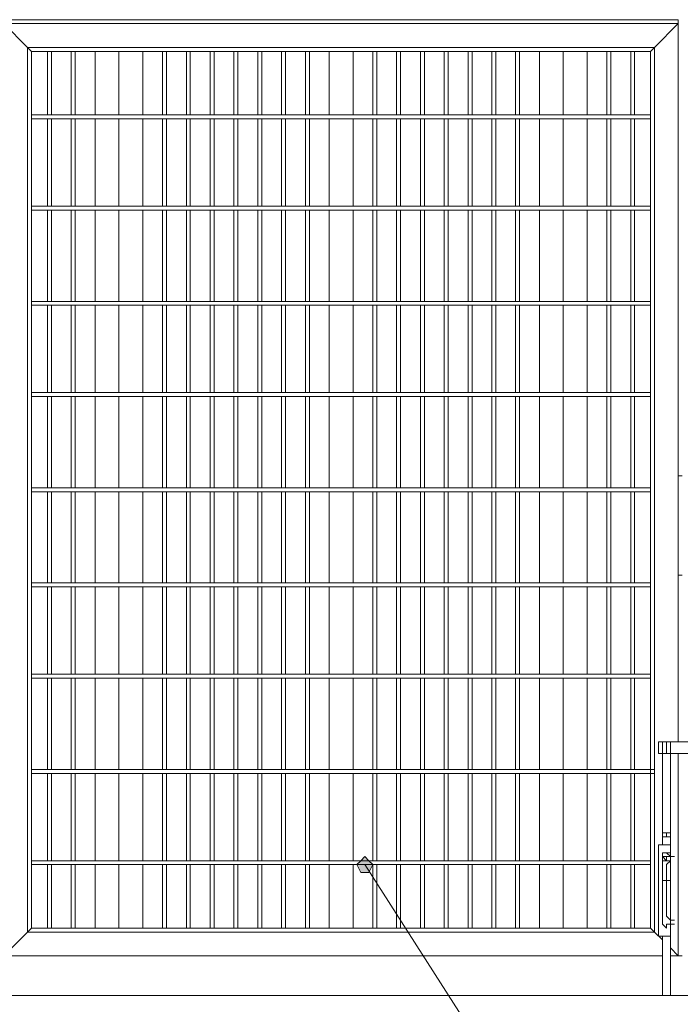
# Model space of a CAD drawing. Header units: millimetres. Extents: x 74583 to 75292, y 11361 to 11727.
# Tile 24 of 85: x 74954 to 74961, y 11694 to 11705. Entities that reach past the tile are written whole.
import ezdxf

# ---------------------------------------------------------------- set-up
doc = ezdxf.new("R2010")
doc.units = ezdxf.units.MM
doc.layers.add('C00-00-00', color=7, linetype='Continuous')

msp = doc.modelspace()

# ---------------------------------------------------------------- hatches: boundary and pattern name
at = {"layer": 'C00-00-00'}
h = msp.add_hatch(color=256, dxfattribs=at)
h.dxf.hatch_style = 2
h.paths.add_polyline_path([(74957.617, 11695.547), (74957.659, 11695.589), (74957.702, 11695.632), (74957.744, 11695.589), (74957.786, 11695.547), (74957.744, 11695.462), (74957.702, 11695.462), (74957.659, 11695.462)])

# ---------------------------------------------------------------- linework, layer by layer
at = {"layer": 'C00-00-00', "lineweight": 0}
for points in [[(74953.849, 11704.564), (74961.046, 11704.564)], [(74953.849, 11704.522), (74961.046, 11704.522)], [(74953.849, 11704.522), (74954.103, 11704.268)], [(74954.103, 11704.268), (74953.849, 11704.522)], [(74960.792, 11704.268), (74961.046, 11704.522)], [(74960.792, 11704.268), (74961.046, 11704.522)], [(74961.046, 11704.522), (74961.046, 11704.564)], [(74961.046, 11704.564), (74961.046, 11699.696)], [(74961.046, 11704.522), (74961.046, 11704.564)], [(74961.046, 11704.522), (74961.046, 11696.859)], [(74954.103, 11704.268), (74960.792, 11704.268)], [(74954.103, 11704.268), (74954.146, 11704.225)], [(74954.103, 11694.827), (74954.103, 11704.268)], [(74954.146, 11704.225), (74954.103, 11704.268)], [(74954.146, 11704.225), (74957.363, 11704.225)], [(74954.146, 11694.87), (74954.146, 11704.225)], [(74954.315, 11704.225), (74954.315, 11703.548)], [(74954.357, 11703.548), (74954.357, 11704.225)], [(74954.569, 11704.225), (74954.569, 11703.548)], [(74954.611, 11703.548), (74954.611, 11704.225)], [(74954.823, 11704.225), (74954.823, 11703.548)], [(74954.823, 11703.548), (74954.823, 11704.225)], [(74955.077, 11704.225), (74955.077, 11703.548)], [(74955.077, 11703.548), (74955.077, 11704.225)], [(74955.331, 11704.225), (74955.331, 11703.548)], [(74955.331, 11703.548), (74955.331, 11704.225)], [(74955.543, 11704.225), (74955.543, 11703.548)], [(74955.585, 11703.548), (74955.585, 11704.225)], [(74955.797, 11704.225), (74955.797, 11703.548)], [(74955.839, 11703.548), (74955.839, 11704.225)], [(74956.051, 11704.225), (74956.051, 11703.548)], [(74956.093, 11703.548), (74956.093, 11704.225)], [(74956.305, 11704.225), (74956.305, 11703.548)], [(74956.347, 11703.548), (74956.347, 11704.225)], [(74956.559, 11704.225), (74956.559, 11703.548)], [(74956.601, 11703.548), (74956.601, 11704.225)], [(74956.813, 11704.225), (74956.813, 11703.548)], [(74956.855, 11703.548), (74956.855, 11704.225)], [(74957.067, 11704.225), (74957.067, 11703.548)], [(74957.109, 11703.548), (74957.109, 11704.225)], [(74957.321, 11704.225), (74957.321, 11703.548)], [(74957.321, 11703.548), (74957.321, 11704.225)], [(74957.363, 11704.225), (74957.532, 11704.225)], [(74957.363, 11704.225), (74957.405, 11704.225)], [(74957.532, 11704.225), (74960.75, 11704.225)], [(74957.532, 11704.225), (74957.575, 11704.225)], [(74957.575, 11704.225), (74957.575, 11703.548)], [(74957.575, 11703.548), (74957.575, 11704.225)], [(74957.786, 11704.225), (74957.786, 11703.548)], [(74957.829, 11703.548), (74957.829, 11704.225)], [(74958.04, 11704.225), (74958.04, 11703.548)], [(74958.083, 11703.548), (74958.083, 11704.225)], [(74958.294, 11704.225), (74958.294, 11703.548)], [(74958.337, 11703.548), (74958.337, 11704.225)], [(74958.548, 11704.225), (74958.548, 11703.548)], [(74958.591, 11703.548), (74958.591, 11704.225)], [(74958.802, 11704.225), (74958.802, 11703.548)], [(74958.845, 11703.548), (74958.845, 11704.225)], [(74959.056, 11704.225), (74959.056, 11703.548)], [(74959.099, 11703.548), (74959.099, 11704.225)], [(74959.31, 11704.225), (74959.31, 11703.548)], [(74959.353, 11703.548), (74959.353, 11704.225)], [(74959.564, 11704.225), (74959.564, 11703.548)], [(74959.564, 11703.548), (74959.564, 11704.225)], [(74959.818, 11704.225), (74959.818, 11703.548)], [(74959.818, 11703.548), (74959.818, 11704.225)], [(74960.072, 11704.225), (74960.072, 11703.548)], [(74960.072, 11703.548), (74960.072, 11704.225)], [(74960.284, 11704.225), (74960.284, 11703.548)], [(74960.326, 11703.548), (74960.326, 11704.225)], [(74960.538, 11704.225), (74960.538, 11703.548)], [(74960.58, 11703.548), (74960.58, 11704.225)], [(74960.75, 11704.225), (74960.792, 11704.268)], [(74960.75, 11704.225), (74960.792, 11704.268)], [(74960.75, 11704.225), (74960.75, 11694.87)], [(74960.792, 11704.268), (74960.792, 11694.827)], [(74960.75, 11703.548), (74954.146, 11703.548)], [(74954.146, 11703.506), (74960.75, 11703.506)], [(74954.315, 11703.506), (74954.315, 11702.574)], [(74954.357, 11702.574), (74954.357, 11703.506)], [(74954.569, 11703.506), (74954.569, 11702.574)], [(74954.611, 11702.574), (74954.611, 11703.506)], [(74954.823, 11703.506), (74954.823, 11702.574)], [(74954.823, 11702.574), (74954.823, 11703.506)], [(74955.077, 11703.506), (74955.077, 11702.574)], [(74955.077, 11702.574), (74955.077, 11703.506)], [(74955.331, 11703.506), (74955.331, 11702.574)], [(74955.331, 11702.574), (74955.331, 11703.506)], [(74955.543, 11703.506), (74955.543, 11702.574)], [(74955.585, 11702.574), (74955.585, 11703.506)], [(74955.797, 11703.506), (74955.797, 11702.574)], [(74955.839, 11702.574), (74955.839, 11703.506)], [(74956.051, 11703.506), (74956.051, 11702.574)], [(74956.093, 11702.574), (74956.093, 11703.506)], [(74956.305, 11703.506), (74956.305, 11702.574)], [(74956.347, 11702.574), (74956.347, 11703.506)], [(74956.559, 11703.506), (74956.559, 11702.574)], [(74956.601, 11702.574), (74956.601, 11703.506)], [(74956.813, 11703.506), (74956.813, 11702.574)], [(74956.855, 11702.574), (74956.855, 11703.506)], [(74957.067, 11703.506), (74957.067, 11702.574)], [(74957.109, 11702.574), (74957.109, 11703.506)], [(74957.321, 11703.506), (74957.321, 11702.574)], [(74957.321, 11702.574), (74957.321, 11703.506)], [(74957.575, 11703.506), (74957.575, 11702.574)], [(74957.575, 11702.574), (74957.575, 11703.506)], [(74957.786, 11703.506), (74957.786, 11702.574)], [(74957.829, 11702.574), (74957.829, 11703.506)], [(74958.04, 11703.506), (74958.04, 11702.574)], [(74958.083, 11702.574), (74958.083, 11703.506)], [(74958.294, 11703.506), (74958.294, 11702.574)], [(74958.337, 11702.574), (74958.337, 11703.506)], [(74958.548, 11703.506), (74958.548, 11702.574)], [(74958.591, 11702.574), (74958.591, 11703.506)], [(74958.802, 11703.506), (74958.802, 11702.574)], [(74958.845, 11702.574), (74958.845, 11703.506)], [(74959.056, 11703.506), (74959.056, 11702.574)], [(74959.099, 11702.574), (74959.099, 11703.506)], [(74959.31, 11703.506), (74959.31, 11702.574)], [(74959.353, 11702.574), (74959.353, 11703.506)], [(74959.564, 11703.506), (74959.564, 11702.574)], [(74959.564, 11702.574), (74959.564, 11703.506)], [(74959.818, 11703.506), (74959.818, 11702.574)], [(74959.818, 11702.574), (74959.818, 11703.506)], [(74960.072, 11703.506), (74960.072, 11702.574)], [(74960.072, 11702.574), (74960.072, 11703.506)], [(74960.284, 11703.506), (74960.284, 11702.574)], [(74960.326, 11702.574), (74960.326, 11703.506)], [(74960.538, 11703.506), (74960.538, 11702.574)], [(74960.58, 11702.574), (74960.58, 11703.506)], [(74960.75, 11702.574), (74954.146, 11702.574)], [(74954.146, 11702.532), (74960.75, 11702.532)], [(74954.315, 11702.532), (74954.315, 11701.558)], [(74954.357, 11701.558), (74954.357, 11702.532)], [(74954.569, 11702.532), (74954.569, 11701.558)], [(74954.611, 11701.558), (74954.611, 11702.532)], [(74954.823, 11702.532), (74954.823, 11701.558)], [(74954.823, 11701.558), (74954.823, 11702.532)], [(74955.077, 11702.532), (74955.077, 11701.558)], [(74955.077, 11701.558), (74955.077, 11702.532)], [(74955.331, 11702.532), (74955.331, 11701.558)], [(74955.331, 11701.558), (74955.331, 11702.532)], [(74955.543, 11702.532), (74955.543, 11701.558)], [(74955.585, 11701.558), (74955.585, 11702.532)], [(74955.797, 11702.532), (74955.797, 11701.558)], [(74955.839, 11701.558), (74955.839, 11702.532)], [(74956.051, 11702.532), (74956.051, 11701.558)], [(74956.093, 11701.558), (74956.093, 11702.532)], [(74956.305, 11702.532), (74956.305, 11701.558)], [(74956.347, 11701.558), (74956.347, 11702.532)], [(74956.559, 11702.532), (74956.559, 11701.558)], [(74956.601, 11701.558), (74956.601, 11702.532)], [(74956.813, 11702.532), (74956.813, 11701.558)], [(74956.855, 11701.558), (74956.855, 11702.532)], [(74957.067, 11702.532), (74957.067, 11701.558)], [(74957.109, 11701.558), (74957.109, 11702.532)], [(74957.321, 11702.532), (74957.321, 11701.558)], [(74957.321, 11701.558), (74957.321, 11702.532)], [(74957.575, 11702.532), (74957.575, 11701.558)], [(74957.575, 11701.558), (74957.575, 11702.532)], [(74957.786, 11702.532), (74957.786, 11701.558)], [(74957.829, 11701.558), (74957.829, 11702.532)], [(74958.04, 11702.532), (74958.04, 11701.558)], [(74958.083, 11701.558), (74958.083, 11702.532)], [(74958.294, 11702.532), (74958.294, 11701.558)], [(74958.337, 11701.558), (74958.337, 11702.532)], [(74958.548, 11702.532), (74958.548, 11701.558)], [(74958.591, 11701.558), (74958.591, 11702.532)], [(74958.802, 11702.532), (74958.802, 11701.558)], [(74958.845, 11701.558), (74958.845, 11702.532)], [(74959.056, 11702.532), (74959.056, 11701.558)], [(74959.099, 11701.558), (74959.099, 11702.532)], [(74959.31, 11702.532), (74959.31, 11701.558)], [(74959.353, 11701.558), (74959.353, 11702.532)], [(74959.564, 11702.532), (74959.564, 11701.558)], [(74959.564, 11701.558), (74959.564, 11702.532)], [(74959.818, 11702.532), (74959.818, 11701.558)], [(74959.818, 11701.558), (74959.818, 11702.532)], [(74960.072, 11702.532), (74960.072, 11701.558)], [(74960.072, 11701.558), (74960.072, 11702.532)], [(74960.284, 11702.532), (74960.284, 11701.558)], [(74960.326, 11701.558), (74960.326, 11702.532)], [(74960.538, 11702.532), (74960.538, 11701.558)], [(74960.58, 11701.558), (74960.58, 11702.532)], [(74960.75, 11701.558), (74954.146, 11701.558)], [(74954.146, 11701.516), (74960.75, 11701.516)], [(74954.315, 11701.516), (74954.315, 11700.585)], [(74954.357, 11700.585), (74954.357, 11701.516)], [(74954.569, 11701.516), (74954.569, 11700.585)], [(74954.611, 11700.585), (74954.611, 11701.516)], [(74954.823, 11701.516), (74954.823, 11700.585)], [(74954.823, 11700.585), (74954.823, 11701.516)], [(74955.077, 11701.516), (74955.077, 11700.585)], [(74955.077, 11700.585), (74955.077, 11701.516)], [(74955.331, 11701.516), (74955.331, 11700.585)], [(74955.331, 11700.585), (74955.331, 11701.516)], [(74955.543, 11701.516), (74955.543, 11700.585)], [(74955.585, 11700.585), (74955.585, 11701.516)], [(74955.797, 11701.516), (74955.797, 11700.585)], [(74955.839, 11700.585), (74955.839, 11701.516)], [(74956.051, 11701.516), (74956.051, 11700.585)], [(74956.093, 11700.585), (74956.093, 11701.516)], [(74956.305, 11701.516), (74956.305, 11700.585)], [(74956.347, 11700.585), (74956.347, 11701.516)], [(74956.559, 11701.516), (74956.559, 11700.585)], [(74956.601, 11700.585), (74956.601, 11701.516)], [(74956.813, 11701.516), (74956.813, 11700.585)], [(74956.855, 11700.585), (74956.855, 11701.516)], [(74957.067, 11701.516), (74957.067, 11700.585)], [(74957.109, 11700.585), (74957.109, 11701.516)], [(74957.321, 11701.516), (74957.321, 11700.585)], [(74957.321, 11700.585), (74957.321, 11701.516)], [(74957.575, 11701.516), (74957.575, 11700.585)], [(74957.575, 11700.585), (74957.575, 11701.516)], [(74957.786, 11701.516), (74957.786, 11700.585)], [(74957.829, 11700.585), (74957.829, 11701.516)], [(74958.04, 11701.516), (74958.04, 11700.585)], [(74958.083, 11700.585), (74958.083, 11701.516)], [(74958.294, 11701.516), (74958.294, 11700.585)], [(74958.337, 11700.585), (74958.337, 11701.516)], [(74958.548, 11701.516), (74958.548, 11700.585)], [(74958.591, 11700.585), (74958.591, 11701.516)], [(74958.802, 11701.516), (74958.802, 11700.585)], [(74958.845, 11700.585), (74958.845, 11701.516)], [(74959.056, 11701.516), (74959.056, 11700.585)], [(74959.099, 11700.585), (74959.099, 11701.516)], [(74959.31, 11701.516), (74959.31, 11700.585)], [(74959.353, 11700.585), (74959.353, 11701.516)], [(74959.564, 11701.516), (74959.564, 11700.585)], [(74959.564, 11700.585), (74959.564, 11701.516)], [(74959.818, 11701.516), (74959.818, 11700.585)], [(74959.818, 11700.585), (74959.818, 11701.516)], [(74960.072, 11701.516), (74960.072, 11700.585)], [(74960.072, 11700.585), (74960.072, 11701.516)], [(74960.284, 11701.516), (74960.284, 11700.585)], [(74960.326, 11700.585), (74960.326, 11701.516)], [(74960.538, 11701.516), (74960.538, 11700.585)], [(74960.58, 11700.585), (74960.58, 11701.516)], [(74960.75, 11700.585), (74954.146, 11700.585)], [(74954.146, 11700.542), (74960.75, 11700.542)], [(74954.315, 11700.542), (74954.315, 11699.569)], [(74954.357, 11699.569), (74954.357, 11700.542)], [(74954.569, 11700.542), (74954.569, 11699.569)], [(74954.611, 11699.569), (74954.611, 11700.542)], [(74954.823, 11700.542), (74954.823, 11699.569)], [(74954.823, 11699.569), (74954.823, 11700.542)], [(74955.077, 11700.542), (74955.077, 11699.569)], [(74955.077, 11699.569), (74955.077, 11700.542)], [(74955.331, 11700.542), (74955.331, 11699.569)], [(74955.331, 11699.569), (74955.331, 11700.542)], [(74955.543, 11700.542), (74955.543, 11699.569)], [(74955.585, 11699.569), (74955.585, 11700.542)], [(74955.797, 11700.542), (74955.797, 11699.569)], [(74955.839, 11699.569), (74955.839, 11700.542)], [(74956.051, 11700.542), (74956.051, 11699.569)], [(74956.093, 11699.569), (74956.093, 11700.542)], [(74956.305, 11700.542), (74956.305, 11699.569)], [(74956.347, 11699.569), (74956.347, 11700.542)], [(74956.559, 11700.542), (74956.559, 11699.569)], [(74956.601, 11699.569), (74956.601, 11700.542)], [(74956.813, 11700.542), (74956.813, 11699.569)], [(74956.855, 11699.569), (74956.855, 11700.542)], [(74957.067, 11700.542), (74957.067, 11699.569)], [(74957.109, 11699.569), (74957.109, 11700.542)], [(74957.321, 11700.542), (74957.321, 11699.569)], [(74957.321, 11699.569), (74957.321, 11700.542)], [(74957.575, 11700.542), (74957.575, 11699.569)], [(74957.575, 11699.569), (74957.575, 11700.542)], [(74957.786, 11700.542), (74957.786, 11699.569)], [(74957.829, 11699.569), (74957.829, 11700.542)], [(74958.04, 11700.542), (74958.04, 11699.569)], [(74958.083, 11699.569), (74958.083, 11700.542)], [(74958.294, 11700.542), (74958.294, 11699.569)], [(74958.337, 11699.569), (74958.337, 11700.542)], [(74958.548, 11700.542), (74958.548, 11699.569)], [(74958.591, 11699.569), (74958.591, 11700.542)], [(74958.802, 11700.542), (74958.802, 11699.569)], [(74958.845, 11699.569), (74958.845, 11700.542)], [(74959.056, 11700.542), (74959.056, 11699.569)], [(74959.099, 11699.569), (74959.099, 11700.542)], [(74959.31, 11700.542), (74959.31, 11699.569)], [(74959.353, 11699.569), (74959.353, 11700.542)], [(74959.564, 11700.542), (74959.564, 11699.569)], [(74959.564, 11699.569), (74959.564, 11700.542)], [(74959.818, 11700.542), (74959.818, 11699.569)], [(74959.818, 11699.569), (74959.818, 11700.542)], [(74960.072, 11700.542), (74960.072, 11699.569)], [(74960.072, 11699.569), (74960.072, 11700.542)], [(74960.284, 11700.542), (74960.284, 11699.569)], [(74960.326, 11699.569), (74960.326, 11700.542)], [(74960.538, 11700.542), (74960.538, 11699.569)], [(74960.58, 11699.569), (74960.58, 11700.542)], [(74961.046, 11698.637), (74961.046, 11699.696)], [(74961.046, 11699.696), (74961.088, 11699.696)], [(74960.75, 11699.569), (74954.146, 11699.569)], [(74954.146, 11699.526), (74960.75, 11699.526)], [(74954.315, 11699.526), (74954.315, 11698.553)], [(74954.357, 11698.553), (74954.357, 11699.526)], [(74954.569, 11699.526), (74954.569, 11698.553)], [(74954.611, 11698.553), (74954.611, 11699.526)], [(74954.823, 11699.526), (74954.823, 11698.553)], [(74954.823, 11698.553), (74954.823, 11699.526)], [(74955.077, 11699.526), (74955.077, 11698.553)], [(74955.077, 11698.553), (74955.077, 11699.526)], [(74955.331, 11699.526), (74955.331, 11698.553)], [(74955.331, 11698.553), (74955.331, 11699.526)], [(74955.543, 11699.526), (74955.543, 11698.553)], [(74955.585, 11698.553), (74955.585, 11699.526)], [(74955.797, 11699.526), (74955.797, 11698.553)], [(74955.839, 11698.553), (74955.839, 11699.526)], [(74956.051, 11699.526), (74956.051, 11698.553)], [(74956.093, 11698.553), (74956.093, 11699.526)], [(74956.305, 11699.526), (74956.305, 11698.553)], [(74956.347, 11698.553), (74956.347, 11699.526)], [(74956.559, 11699.526), (74956.559, 11698.553)], [(74956.601, 11698.553), (74956.601, 11699.526)], [(74956.813, 11699.526), (74956.813, 11698.553)], [(74956.855, 11698.553), (74956.855, 11699.526)], [(74957.067, 11699.526), (74957.067, 11698.553)], [(74957.109, 11698.553), (74957.109, 11699.526)], [(74957.321, 11699.526), (74957.321, 11698.553)], [(74957.321, 11698.553), (74957.321, 11699.526)], [(74957.575, 11699.526), (74957.575, 11698.553)], [(74957.575, 11698.553), (74957.575, 11699.526)], [(74957.786, 11699.526), (74957.786, 11698.553)], [(74957.829, 11698.553), (74957.829, 11699.526)], [(74958.04, 11699.526), (74958.04, 11698.553)], [(74958.083, 11698.553), (74958.083, 11699.526)], [(74958.294, 11699.526), (74958.294, 11698.553)], [(74958.337, 11698.553), (74958.337, 11699.526)], [(74958.548, 11699.526), (74958.548, 11698.553)], [(74958.591, 11698.553), (74958.591, 11699.526)], [(74958.802, 11699.526), (74958.802, 11698.553)], [(74958.845, 11698.553), (74958.845, 11699.526)], [(74959.056, 11699.526), (74959.056, 11698.553)], [(74959.099, 11698.553), (74959.099, 11699.526)], [(74959.31, 11699.526), (74959.31, 11698.553)], [(74959.353, 11698.553), (74959.353, 11699.526)], [(74959.564, 11699.526), (74959.564, 11698.553)], [(74959.564, 11698.553), (74959.564, 11699.526)], [(74959.818, 11699.526), (74959.818, 11698.553)], [(74959.818, 11698.553), (74959.818, 11699.526)], [(74960.072, 11699.526), (74960.072, 11698.553)], [(74960.072, 11698.553), (74960.072, 11699.526)], [(74960.284, 11699.526), (74960.284, 11698.553)], [(74960.326, 11698.553), (74960.326, 11699.526)], [(74960.538, 11699.526), (74960.538, 11698.553)], [(74960.58, 11698.553), (74960.58, 11699.526)], [(74961.088, 11698.637), (74961.046, 11698.637)], [(74961.046, 11698.637), (74961.046, 11696.859)], [(74960.75, 11698.553), (74954.146, 11698.553)], [(74954.146, 11698.51), (74960.75, 11698.51)], [(74954.315, 11698.51), (74954.315, 11697.579)], [(74954.357, 11697.579), (74954.357, 11698.51)], [(74954.569, 11698.51), (74954.569, 11697.579)], [(74954.611, 11697.579), (74954.611, 11698.51)], [(74954.823, 11698.51), (74954.823, 11697.579)], [(74954.823, 11697.579), (74954.823, 11698.51)], [(74955.077, 11698.51), (74955.077, 11697.579)], [(74955.077, 11697.579), (74955.077, 11698.51)], [(74955.331, 11698.51), (74955.331, 11697.579)], [(74955.331, 11697.579), (74955.331, 11698.51)], [(74955.543, 11698.51), (74955.543, 11697.579)], [(74955.585, 11697.579), (74955.585, 11698.51)], [(74955.797, 11698.51), (74955.797, 11697.579)], [(74955.839, 11697.579), (74955.839, 11698.51)], [(74956.051, 11698.51), (74956.051, 11697.579)], [(74956.093, 11697.579), (74956.093, 11698.51)], [(74956.305, 11698.51), (74956.305, 11697.579)], [(74956.347, 11697.579), (74956.347, 11698.51)], [(74956.559, 11698.51), (74956.559, 11697.579)], [(74956.601, 11697.579), (74956.601, 11698.51)], [(74956.813, 11698.51), (74956.813, 11697.579)], [(74956.855, 11697.579), (74956.855, 11698.51)], [(74957.067, 11698.51), (74957.067, 11697.579)], [(74957.109, 11697.579), (74957.109, 11698.51)], [(74957.321, 11698.51), (74957.321, 11697.579)], [(74957.321, 11697.579), (74957.321, 11698.51)], [(74957.575, 11698.51), (74957.575, 11697.579)], [(74957.575, 11697.579), (74957.575, 11698.51)], [(74957.786, 11698.51), (74957.786, 11697.579)], [(74957.829, 11697.579), (74957.829, 11698.51)], [(74958.04, 11698.51), (74958.04, 11697.579)], [(74958.083, 11697.579), (74958.083, 11698.51)], [(74958.294, 11698.51), (74958.294, 11697.579)], [(74958.337, 11697.579), (74958.337, 11698.51)], [(74958.548, 11698.51), (74958.548, 11697.579)], [(74958.591, 11697.579), (74958.591, 11698.51)], [(74958.802, 11698.51), (74958.802, 11697.579)], [(74958.845, 11697.579), (74958.845, 11698.51)], [(74959.056, 11698.51), (74959.056, 11697.579)], [(74959.099, 11697.579), (74959.099, 11698.51)], [(74959.31, 11698.51), (74959.31, 11697.579)], [(74959.353, 11697.579), (74959.353, 11698.51)], [(74959.564, 11698.51), (74959.564, 11697.579)], [(74959.564, 11697.579), (74959.564, 11698.51)], [(74959.818, 11698.51), (74959.818, 11697.579)], [(74959.818, 11697.579), (74959.818, 11698.51)], [(74960.072, 11698.51), (74960.072, 11697.579)], [(74960.072, 11697.579), (74960.072, 11698.51)], [(74960.284, 11698.51), (74960.284, 11697.579)], [(74960.326, 11697.579), (74960.326, 11698.51)], [(74960.538, 11698.51), (74960.538, 11697.579)], [(74960.58, 11697.579), (74960.58, 11698.51)], [(74960.75, 11697.579), (74954.146, 11697.579)], [(74954.146, 11697.537), (74960.75, 11697.537)], [(74954.315, 11697.537), (74954.315, 11696.563)], [(74954.357, 11696.563), (74954.357, 11697.537)], [(74954.569, 11697.537), (74954.569, 11696.563)], [(74954.611, 11696.563), (74954.611, 11697.537)], [(74954.823, 11697.537), (74954.823, 11696.563)], [(74954.823, 11696.563), (74954.823, 11697.537)], [(74955.077, 11697.537), (74955.077, 11696.563)], [(74955.077, 11696.563), (74955.077, 11697.537)], [(74955.331, 11697.537), (74955.331, 11696.563)], [(74955.331, 11696.563), (74955.331, 11697.537)], [(74955.543, 11697.537), (74955.543, 11696.563)], [(74955.585, 11696.563), (74955.585, 11697.537)], [(74955.797, 11697.537), (74955.797, 11696.563)], [(74955.839, 11696.563), (74955.839, 11697.537)], [(74956.051, 11697.537), (74956.051, 11696.563)], [(74956.093, 11696.563), (74956.093, 11697.537)], [(74956.305, 11697.537), (74956.305, 11696.563)], [(74956.347, 11696.563), (74956.347, 11697.537)], [(74956.559, 11697.537), (74956.559, 11696.563)], [(74956.601, 11696.563), (74956.601, 11697.537)], [(74956.813, 11697.537), (74956.813, 11696.563)], [(74956.855, 11696.563), (74956.855, 11697.537)], [(74957.067, 11697.537), (74957.067, 11696.563)], [(74957.109, 11696.563), (74957.109, 11697.537)], [(74957.321, 11697.537), (74957.321, 11696.563)], [(74957.321, 11696.563), (74957.321, 11697.537)], [(74957.575, 11697.537), (74957.575, 11696.563)], [(74957.575, 11696.563), (74957.575, 11697.537)], [(74957.786, 11697.537), (74957.786, 11696.563)], [(74957.829, 11696.563), (74957.829, 11697.537)], [(74958.04, 11697.537), (74958.04, 11696.563)], [(74958.083, 11696.563), (74958.083, 11697.537)], [(74958.294, 11697.537), (74958.294, 11696.563)], [(74958.337, 11696.563), (74958.337, 11697.537)], [(74958.548, 11697.537), (74958.548, 11696.563)], [(74958.591, 11696.563), (74958.591, 11697.537)], [(74958.802, 11697.537), (74958.802, 11696.563)], [(74958.845, 11696.563), (74958.845, 11697.537)], [(74959.056, 11697.537), (74959.056, 11696.563)], [(74959.099, 11696.563), (74959.099, 11697.537)], [(74959.31, 11697.537), (74959.31, 11696.563)], [(74959.353, 11696.563), (74959.353, 11697.537)], [(74959.564, 11697.537), (74959.564, 11696.563)], [(74959.564, 11696.563), (74959.564, 11697.537)], [(74959.818, 11697.537), (74959.818, 11696.563)], [(74959.818, 11696.563), (74959.818, 11697.537)], [(74960.072, 11697.537), (74960.072, 11696.563)], [(74960.072, 11696.563), (74960.072, 11697.537)], [(74960.284, 11697.537), (74960.284, 11696.563)], [(74960.326, 11696.563), (74960.326, 11697.537)], [(74960.538, 11697.537), (74960.538, 11696.563)], [(74960.58, 11696.563), (74960.58, 11697.537)], [(74960.834, 11696.859), (74960.877, 11696.859)], [(74960.834, 11696.859), (74960.877, 11696.859)], [(74960.834, 11696.859), (74960.834, 11696.732)], [(74960.834, 11696.859), (74960.834, 11696.732)], [(74960.877, 11696.859), (74960.919, 11696.859)], [(74960.877, 11696.859), (74960.877, 11696.732)], [(74960.877, 11696.732), (74960.877, 11696.859)], [(74960.877, 11696.859), (74960.919, 11696.859)], [(74960.877, 11696.732), (74960.877, 11696.859)], [(74960.877, 11696.859), (74960.919, 11696.859)], [(74960.877, 11696.732), (74960.877, 11696.859)], [(74960.877, 11696.859), (74960.919, 11696.859)], [(74960.919, 11696.732), (74960.919, 11696.859)], [(74960.919, 11696.732), (74960.919, 11696.859)], [(74960.919, 11696.859), (74960.961, 11696.859)], [(74960.919, 11696.859), (74960.919, 11696.732)], [(74960.919, 11696.859), (74960.961, 11696.859)], [(74960.919, 11696.859), (74960.961, 11696.859)], [(74960.961, 11696.859), (74961.258, 11696.859)], [(74960.961, 11696.859), (74960.961, 11696.732)], [(74960.834, 11696.732), (74960.877, 11696.732)], [(74960.834, 11696.732), (74960.877, 11696.732)], [(74960.877, 11696.732), (74960.919, 11696.732)], [(74960.877, 11696.732), (74960.919, 11696.732)], [(74960.877, 11696.732), (74960.919, 11696.732)], [(74960.877, 11696.732), (74960.919, 11696.732)], [(74960.877, 11696.732), (74960.877, 11695.759)], [(74960.919, 11696.732), (74960.961, 11696.732)], [(74960.961, 11696.732), (74960.919, 11696.732)], [(74960.919, 11696.732), (74960.961, 11696.732)], [(74960.961, 11696.732), (74961.258, 11696.732)], [(74960.961, 11695.759), (74960.961, 11696.732)], [(74961.046, 11696.732), (74961.046, 11694.573)], [(74961.046, 11696.732), (74961.046, 11694.573)], [(74960.792, 11696.563), (74954.146, 11696.563)], [(74954.146, 11696.521), (74960.792, 11696.521)], [(74954.315, 11696.521), (74954.315, 11695.589)], [(74954.357, 11695.589), (74954.357, 11696.521)], [(74954.569, 11696.521), (74954.569, 11695.589)], [(74954.611, 11695.589), (74954.611, 11696.521)], [(74954.823, 11696.521), (74954.823, 11695.589)], [(74954.823, 11695.589), (74954.823, 11696.521)], [(74955.077, 11696.521), (74955.077, 11695.589)], [(74955.077, 11695.589), (74955.077, 11696.521)], [(74955.331, 11696.521), (74955.331, 11695.589)], [(74955.331, 11695.589), (74955.331, 11696.521)], [(74955.543, 11696.521), (74955.543, 11695.589)], [(74955.585, 11695.589), (74955.585, 11696.521)], [(74955.797, 11696.521), (74955.797, 11695.589)], [(74955.839, 11695.589), (74955.839, 11696.521)], [(74956.051, 11696.521), (74956.051, 11695.589)], [(74956.093, 11695.589), (74956.093, 11696.521)], [(74956.305, 11696.521), (74956.305, 11695.589)], [(74956.347, 11695.589), (74956.347, 11696.521)], [(74956.559, 11696.521), (74956.559, 11695.589)], [(74956.601, 11695.589), (74956.601, 11696.521)], [(74956.813, 11696.521), (74956.813, 11695.589)], [(74956.855, 11695.589), (74956.855, 11696.521)], [(74957.067, 11696.521), (74957.067, 11695.589)], [(74957.109, 11695.589), (74957.109, 11696.521)], [(74957.321, 11696.521), (74957.321, 11695.589)], [(74957.321, 11695.589), (74957.321, 11696.521)], [(74957.575, 11696.521), (74957.575, 11695.589)], [(74957.575, 11695.589), (74957.575, 11696.521)], [(74957.786, 11696.521), (74957.786, 11695.589)], [(74957.829, 11695.589), (74957.829, 11696.521)], [(74958.04, 11696.521), (74958.04, 11695.589)], [(74958.083, 11695.589), (74958.083, 11696.521)], [(74958.294, 11696.521), (74958.294, 11695.589)], [(74958.337, 11695.589), (74958.337, 11696.521)], [(74958.548, 11696.521), (74958.548, 11695.589)], [(74958.591, 11695.589), (74958.591, 11696.521)], [(74958.802, 11696.521), (74958.802, 11695.589)], [(74958.845, 11695.589), (74958.845, 11696.521)], [(74959.056, 11696.521), (74959.056, 11695.589)], [(74959.099, 11695.589), (74959.099, 11696.521)], [(74959.31, 11696.521), (74959.31, 11695.589)], [(74959.353, 11695.589), (74959.353, 11696.521)], [(74959.564, 11696.521), (74959.564, 11695.589)], [(74959.564, 11695.589), (74959.564, 11696.521)], [(74959.818, 11696.521), (74959.818, 11695.589)], [(74959.818, 11695.589), (74959.818, 11696.521)], [(74960.072, 11696.521), (74960.072, 11695.589)], [(74960.072, 11695.589), (74960.072, 11696.521)], [(74960.284, 11696.521), (74960.284, 11695.589)], [(74960.326, 11695.589), (74960.326, 11696.521)], [(74960.538, 11696.521), (74960.538, 11695.589)], [(74960.58, 11695.589), (74960.58, 11696.521)], [(74960.919, 11695.843), (74960.877, 11695.843), (74960.877, 11695.886), (74960.919, 11695.886)], [(74960.919, 11695.886), (74960.877, 11695.886), (74960.877, 11695.843), (74960.919, 11695.843)], [(74960.919, 11695.843), (74960.919, 11695.886)], [(74960.919, 11695.886), (74960.919, 11695.843)], [(74960.919, 11695.886), (74960.961, 11695.886)], [(74960.919, 11695.843), (74960.961, 11695.843)], [(74960.961, 11695.759), (74960.834, 11695.759)], [(74960.834, 11694.785), (74960.834, 11695.759)], [(74960.919, 11695.674), (74960.877, 11695.674), (74960.877, 11695.632), (74960.877, 11695.589)], [(74960.919, 11695.674), (74960.961, 11695.674)], [(74960.919, 11695.674), (74960.961, 11695.632)], [(74960.961, 11695.674), (74960.961, 11695.759)], [(74960.961, 11695.674), (74960.961, 11695.632)], [(74960.961, 11695.632), (74960.961, 11695.674)], [(74960.75, 11695.589), (74954.146, 11695.589)], [(74960.877, 11695.632), (74960.919, 11695.589)], [(74960.919, 11695.632), (74960.877, 11695.632)], [(74960.919, 11695.589), (74960.877, 11695.589), (74960.877, 11695.632), (74960.919, 11695.632)], [(74960.919, 11695.632), (74960.877, 11695.632), (74960.919, 11695.589)], [(74960.877, 11694.954), (74960.877, 11695.589)], [(74960.919, 11695.632), (74960.961, 11695.632)], [(74960.919, 11695.632), (74960.961, 11695.632)], [(74960.919, 11695.632), (74960.961, 11695.632)], [(74960.919, 11695.632), (74960.961, 11695.632)], [(74960.919, 11695.632), (74960.961, 11695.632)], [(74960.961, 11695.632), (74960.961, 11695.589), (74960.919, 11695.547)], [(74960.919, 11695.632), (74960.961, 11695.632)], [(74960.919, 11695.632), (74960.961, 11695.632)], [(74960.919, 11695.589), (74960.919, 11695.632)], [(74960.919, 11695.632), (74960.961, 11695.632)], [(74960.919, 11695.632), (74960.961, 11695.632)], [(74960.919, 11695.589), (74960.919, 11695.632)], [(74960.919, 11695.632), (74960.919, 11695.589)], [(74960.919, 11695.632), (74960.961, 11695.632)], [(74960.919, 11695.589), (74960.961, 11695.589)], [(74960.961, 11695.632), (74961.004, 11695.632)], [(74960.961, 11695.632), (74961.004, 11695.632)], [(74960.961, 11695.632), (74961.004, 11695.632)], [(74960.961, 11695.632), (74960.961, 11695.589)], [(74960.961, 11695.632), (74961.004, 11695.632)], [(74960.961, 11695.589), (74960.961, 11695.632)], [(74960.961, 11695.632), (74961.004, 11695.632)], [(74960.961, 11695.632), (74961.004, 11695.632)], [(74960.961, 11695.632), (74961.004, 11695.632)], [(74960.961, 11695.589), (74960.961, 11695.632)], [(74960.961, 11694.954), (74960.961, 11695.589)], [(74954.146, 11695.547), (74960.75, 11695.547)], [(74954.315, 11695.547), (74954.315, 11694.87)], [(74954.357, 11694.87), (74954.357, 11695.547)], [(74954.569, 11695.547), (74954.569, 11694.87)], [(74954.611, 11694.87), (74954.611, 11695.547)], [(74954.823, 11695.547), (74954.823, 11694.87)], [(74954.823, 11694.87), (74954.823, 11695.547)], [(74955.077, 11695.547), (74955.077, 11694.87)], [(74955.077, 11694.87), (74955.077, 11695.547)], [(74955.331, 11695.547), (74955.331, 11694.87)], [(74955.331, 11694.87), (74955.331, 11695.547)], [(74955.543, 11695.547), (74955.543, 11694.87)], [(74955.585, 11694.87), (74955.585, 11695.547)], [(74955.797, 11695.547), (74955.797, 11694.87)], [(74955.839, 11694.87), (74955.839, 11695.547)], [(74956.051, 11695.547), (74956.051, 11694.87)], [(74956.093, 11694.87), (74956.093, 11695.547)], [(74956.305, 11695.547), (74956.305, 11694.87)], [(74956.347, 11694.87), (74956.347, 11695.547)], [(74956.559, 11695.547), (74956.559, 11694.87)], [(74956.601, 11694.87), (74956.601, 11695.547)], [(74956.813, 11695.547), (74956.813, 11694.87)], [(74956.855, 11694.87), (74956.855, 11695.547)], [(74957.067, 11695.547), (74957.067, 11694.87)], [(74957.109, 11694.87), (74957.109, 11695.547)], [(74957.321, 11695.547), (74957.321, 11694.87)], [(74957.321, 11694.87), (74957.321, 11695.547)], [(74957.575, 11695.547), (74957.575, 11694.87)], [(74957.575, 11694.87), (74957.575, 11695.547)], [(74959.649, 11692.499), (74957.702, 11695.547)], [(74957.786, 11695.547), (74957.786, 11694.87)], [(74957.829, 11694.87), (74957.829, 11695.547)], [(74958.04, 11695.547), (74958.04, 11694.87)], [(74958.083, 11694.87), (74958.083, 11695.547)], [(74958.294, 11695.547), (74958.294, 11694.87)], [(74958.337, 11694.87), (74958.337, 11695.547)], [(74958.548, 11695.547), (74958.548, 11694.87)], [(74958.591, 11694.87), (74958.591, 11695.547)], [(74958.802, 11695.547), (74958.802, 11694.87)], [(74958.845, 11694.87), (74958.845, 11695.547)], [(74959.056, 11695.547), (74959.056, 11694.87)], [(74959.099, 11694.87), (74959.099, 11695.547)], [(74959.31, 11695.547), (74959.31, 11694.87)], [(74959.353, 11694.87), (74959.353, 11695.547)], [(74959.564, 11695.547), (74959.564, 11694.87)], [(74959.564, 11694.87), (74959.564, 11695.547)], [(74959.818, 11695.547), (74959.818, 11694.87)], [(74959.818, 11694.87), (74959.818, 11695.547)], [(74960.072, 11695.547), (74960.072, 11694.87)], [(74960.072, 11694.87), (74960.072, 11695.547)], [(74960.284, 11695.547), (74960.284, 11694.87)], [(74960.326, 11694.87), (74960.326, 11695.547)], [(74960.538, 11695.547), (74960.538, 11694.87)], [(74960.58, 11694.87), (74960.58, 11695.547)], [(74960.919, 11695.547), (74960.919, 11694.997)], [(74960.919, 11695.335), (74960.919, 11695.378), (74960.877, 11695.378), (74960.919, 11695.378)], [(74960.919, 11695.378), (74960.961, 11695.378)], [(74960.919, 11695.378), (74960.919, 11695.335)], [(74960.919, 11695.378), (74960.919, 11695.335)], [(74960.919, 11695.378), (74960.961, 11695.378)], [(74960.877, 11694.954), (74960.877, 11694.912), (74960.919, 11694.87)], [(74960.919, 11694.997), (74960.961, 11694.954)], [(74960.961, 11694.912), (74960.961, 11694.954)], [(74960.961, 11694.954), (74961.004, 11694.954)], [(74960.961, 11694.954), (74961.004, 11694.954)], [(74960.961, 11694.954), (74961.004, 11694.954)], [(74960.961, 11694.954), (74961.004, 11694.954)], [(74960.961, 11694.912), (74960.961, 11694.954)], [(74960.961, 11694.954), (74961.004, 11694.954)], [(74960.961, 11694.912), (74960.961, 11694.954)], [(74953.849, 11694.573), (74954.103, 11694.827)], [(74953.849, 11694.573), (74954.103, 11694.827)], [(74954.103, 11694.827), (74954.146, 11694.87)], [(74954.103, 11694.827), (74954.146, 11694.87)], [(74960.792, 11694.827), (74954.103, 11694.827)], [(74957.363, 11694.87), (74954.146, 11694.87)], [(74957.363, 11694.87), (74957.532, 11694.87)], [(74957.363, 11694.87), (74957.405, 11694.87)], [(74960.75, 11694.87), (74957.532, 11694.87)], [(74957.532, 11694.87), (74957.575, 11694.87)], [(74960.75, 11694.87), (74960.792, 11694.827)], [(74960.792, 11694.827), (74960.75, 11694.87)], [(74960.792, 11694.827), (74960.877, 11694.743)], [(74960.877, 11694.743), (74960.792, 11694.827)], [(74960.961, 11694.912), (74960.919, 11694.912)], [(74960.919, 11694.87), (74960.919, 11694.912)], [(74960.961, 11694.785), (74960.961, 11694.912)], [(74960.961, 11694.912), (74961.004, 11694.912)], [(74960.961, 11694.912), (74961.004, 11694.912)], [(74960.961, 11694.912), (74961.004, 11694.912)], [(74960.961, 11694.912), (74961.004, 11694.912)], [(74960.961, 11694.912), (74961.004, 11694.912)], [(74960.961, 11694.785), (74960.834, 11694.785)], [(74960.877, 11694.785), (74960.877, 11694.15)], [(74960.961, 11694.15), (74960.961, 11694.785)], [(74960.961, 11694.658), (74961.046, 11694.573)], [(74961.046, 11694.573), (74960.961, 11694.658)], [(74960.877, 11694.573), (74953.849, 11694.573)], [(74960.877, 11694.573), (74953.849, 11694.573)], [(74961.046, 11694.573), (74960.961, 11694.573)], [(74961.046, 11694.573), (74960.961, 11694.573)], [(74961.046, 11694.573), (74961.088, 11694.573)], [(74961.046, 11694.573), (74961.088, 11694.573)], [(74953.13, 11694.15), (74979.334, 11694.15)], [(74960.877, 11694.15), (74960.919, 11694.15)], [(74960.877, 11694.15), (74960.961, 11694.15)], [(74960.877, 11694.15), (74960.919, 11694.15)], [(74960.919, 11694.15), (74960.961, 11694.15)]]:
    msp.add_lwpolyline(points, dxfattribs=at)
for points in [[(74960.919, 11695.886), (74960.877, 11695.886), (74960.919, 11695.886), (74960.919, 11695.843)], [(74957.786, 11695.547), (74957.744, 11695.589), (74957.702, 11695.632), (74957.659, 11695.589), (74957.617, 11695.547), (74957.659, 11695.462), (74957.702, 11695.462), (74957.744, 11695.462)], [(74960.919, 11695.632), (74960.877, 11695.632)], [(74960.919, 11695.632), (74960.877, 11695.632)], [(74960.919, 11695.378), (74960.877, 11695.378)], [(74960.919, 11695.378), (74960.877, 11695.378)]]:
    msp.add_lwpolyline(points, close=True, dxfattribs=at)

doc.saveas('drawing.dxf')
